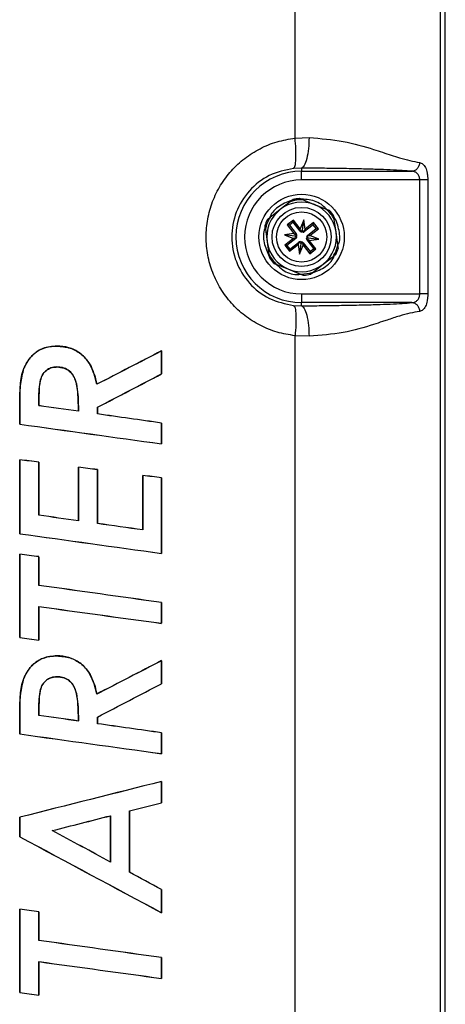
# Paper-space layout 'Sheet2' of a CAD drawing. Header units: millimetres. Extents: x -8 to 412, y -20 to 277.
# Tile 24 of 40: x 145 to 155, y 163 to 186. Entities that reach past the tile are written whole.
import ezdxf

# ---------------------------------------------------------------- set-up
doc = ezdxf.new("R2010")
doc.units = ezdxf.units.MM

psp = doc.layouts.new('Sheet2')

# ---------------------------------------------------------------- linework, layer by layer
at = {"color": 7, "linetype": 'Continuous', "lineweight": 25}
for p, q in [((155.134, 94.338), (155.134, 186.738)), ((155.02, 186.624), (155.02, 94.452)), ((151.683, 183.209), (151.683, 186.438)), ((151.683, 183.209), (152.006, 183.221)), ((151.834, 182.522), (151.649, 182.514)), ((151.834, 182.522), (151.834, 182.448)), ((151.834, 182.448), (154.368, 182.448)), ((151.834, 182.248), (151.834, 182.448)), ((154.546, 182.248), (151.834, 182.248)), ((154.546, 179.628), (154.546, 182.248)), ((154.732, 182.248), (154.732, 179.628)), ((151.571, 181.749), (151.34, 181.567)), ((152.132, 181.68), (151.859, 181.79)), ((151.34, 181.567), (151.109, 181.385)), ((152.405, 181.571), (152.132, 181.68)), ((151.646, 181.324), (151.504, 181.213)), ((151.64, 181.275), (151.646, 181.324)), ((151.799, 181.128), (151.646, 181.324)), ((151.882, 181.335), (151.799, 181.128)), ((151.853, 181.092), (151.882, 181.335)), ((151.913, 181.115), (151.882, 181.335)), ((152.626, 181.051), (152.584, 181.342)), ((151.001, 181.116), (151.042, 180.825)), ((151.504, 181.213), (151.657, 181.017)), ((151.553, 181.207), (151.504, 181.213)), ((151.64, 181.275), (151.553, 181.207)), ((151.553, 181.207), (151.711, 181.006)), ((151.797, 181.074), (151.64, 181.275)), ((151.797, 181.074), (151.812, 181.086)), ((151.812, 181.086), (151.799, 181.128)), ((151.853, 181.092), (151.835, 181.048)), ((151.859, 181.046), (151.853, 181.092)), ((151.913, 181.115), (151.89, 181.077)), ((151.902, 181.061), (151.89, 181.077)), ((152.103, 181.219), (151.902, 181.061)), ((152.109, 181.268), (151.913, 181.115)), ((151.97, 180.975), (152.171, 181.132)), ((152.025, 180.973), (152.22, 181.127)), ((152.103, 181.219), (152.109, 181.268)), ((152.171, 181.132), (152.103, 181.219)), ((152.22, 181.127), (152.109, 181.268)), ((152.171, 181.132), (152.22, 181.127)), ((151.657, 181.017), (151.437, 180.986)), ((151.437, 180.986), (151.644, 180.903)), ((151.68, 180.956), (151.437, 180.986)), ((151.644, 180.903), (151.448, 180.749)), ((151.698, 180.901), (151.497, 180.743)), ((151.686, 180.916), (151.644, 180.903)), ((151.657, 181.017), (151.695, 180.994)), ((151.727, 180.963), (151.68, 180.956)), ((151.68, 180.956), (151.724, 180.939)), ((151.698, 180.901), (151.686, 180.916)), ((151.711, 181.006), (151.695, 180.994)), ((151.809, 180.83), (151.816, 180.784)), ((151.942, 180.913), (151.988, 180.919)), ((151.988, 180.919), (151.945, 180.937)), ((151.958, 180.87), (151.973, 180.882)), ((152.115, 180.669), (151.958, 180.87)), ((151.97, 180.975), (151.982, 180.96)), ((152.011, 180.859), (151.973, 180.882)), ((151.982, 180.96), (152.025, 180.973)), ((151.988, 180.919), (152.231, 180.89)), ((152.011, 180.859), (152.231, 180.89)), ((152.164, 180.663), (152.011, 180.859)), ((152.231, 180.89), (152.025, 180.973)), ((152.668, 180.76), (152.626, 181.051)), ((151.042, 180.825), (151.084, 180.533)), ((151.448, 180.749), (151.559, 180.608)), ((151.497, 180.743), (151.448, 180.749)), ((151.497, 180.743), (151.565, 180.657)), ((151.559, 180.608), (151.755, 180.761)), ((151.565, 180.657), (151.559, 180.608)), ((151.565, 180.657), (151.766, 180.814)), ((151.755, 180.761), (151.778, 180.799)), ((151.755, 180.761), (151.786, 180.541)), ((151.766, 180.814), (151.778, 180.799)), ((151.816, 180.784), (151.786, 180.541)), ((151.786, 180.541), (151.869, 180.747)), ((151.816, 180.784), (151.833, 180.827)), ((151.871, 180.802), (151.856, 180.79)), ((151.856, 180.79), (151.869, 180.747)), ((151.869, 180.747), (152.023, 180.552)), ((151.871, 180.802), (152.029, 180.601)), ((152.023, 180.552), (152.164, 180.663)), ((152.029, 180.601), (152.115, 180.669)), ((152.115, 180.669), (152.164, 180.663)), ((152.029, 180.601), (152.023, 180.552)), ((152.328, 180.309), (152.56, 180.49)), ((151.263, 180.305), (151.536, 180.195)), ((151.536, 180.195), (151.809, 180.086)), ((152.097, 180.127), (152.328, 180.309)), ((151.834, 179.628), (151.834, 179.428)), ((151.834, 179.628), (154.546, 179.628)), ((151.649, 179.362), (151.834, 179.354)), ((151.834, 179.354), (151.834, 179.428)), ((154.368, 179.428), (151.834, 179.428)), ((151.683, 142.809), (151.683, 178.667)), ((152.006, 178.655), (151.683, 178.667)), ((146.215, 178.43), (146.215, 178.43)), ((148.616, 178.318), (148.617, 178.319)), ((148.616, 178.318), (148.616, 177.79)), ((148.617, 177.789), (148.617, 178.319)), ((145.45, 177.911), (145.449, 177.911)), ((146.213, 177.95), (146.213, 177.949)), ((148.616, 177.79), (148.617, 177.789)), ((147.132, 177.551), (147.133, 177.552)), ((145.359, 177.168), (145.359, 176.634)), ((145.359, 177.168), (145.359, 177.168)), ((145.359, 176.635), (145.359, 177.168)), ((145.797, 177.06), (145.798, 177.061)), ((147.142, 177.024), (147.142, 176.87)), ((147.142, 177.024), (147.143, 177.023)), ((147.143, 176.87), (147.143, 177.023)), ((146.708, 176.931), (146.707, 176.932)), ((147.142, 176.87), (147.143, 176.87)), ((145.359, 176.635), (145.359, 176.634)), ((148.616, 176.66), (148.617, 176.661)), ((148.616, 176.66), (148.616, 176.183)), ((148.617, 176.182), (148.617, 176.661)), ((148.616, 176.183), (148.617, 176.182)), ((145.359, 175.818), (145.359, 174.116)), ((145.359, 175.817), (145.359, 175.818)), ((145.359, 174.117), (145.359, 175.817)), ((145.798, 175.761), (145.799, 175.762)), ((145.798, 175.761), (145.798, 174.541)), ((145.799, 174.542), (145.799, 175.762)), ((146.706, 175.646), (146.706, 174.413)), ((146.707, 175.645), (146.706, 175.646)), ((146.707, 174.412), (146.707, 175.645)), ((147.142, 175.589), (147.143, 175.59)), ((147.142, 175.589), (147.142, 174.351)), ((147.143, 174.351), (147.143, 175.59)), ((148.184, 175.458), (148.184, 174.204)), ((148.185, 175.457), (148.184, 175.458)), ((148.185, 174.203), (148.185, 175.457)), ((148.616, 175.402), (148.617, 175.403)), ((148.616, 175.402), (148.616, 173.664)), ((148.617, 173.663), (148.617, 175.403)), ((145.798, 174.541), (145.799, 174.542)), ((146.707, 174.412), (146.706, 174.413)), ((147.142, 174.351), (147.143, 174.351)), ((145.359, 174.117), (145.359, 174.116)), ((148.185, 174.203), (148.184, 174.204)), ((145.359, 173.647), (145.359, 171.731)), ((145.359, 173.646), (145.359, 173.647)), ((145.359, 171.731), (145.359, 173.646)), ((145.798, 173.588), (145.799, 173.589)), ((145.798, 173.588), (145.798, 172.929)), ((145.799, 172.93), (145.799, 173.589)), ((148.616, 173.664), (148.617, 173.663)), ((145.798, 172.929), (145.799, 172.93)), ((148.616, 172.535), (148.617, 172.536)), ((148.616, 172.535), (148.616, 172.058)), ((148.617, 172.057), (148.617, 172.536)), ((145.798, 172.444), (145.799, 172.443)), ((145.798, 172.444), (145.798, 171.671)), ((145.799, 171.67), (145.799, 172.443)), ((148.616, 172.058), (148.617, 172.057)), ((145.359, 171.731), (145.359, 171.731)), ((145.798, 171.671), (145.799, 171.67)), ((146.215, 171.309), (146.215, 171.31)), ((148.616, 171.197), (148.617, 171.199)), ((148.616, 171.197), (148.616, 170.669)), ((148.617, 170.669), (148.617, 171.199)), ((145.45, 170.79), (145.449, 170.79)), ((146.213, 170.829), (146.213, 170.828)), ((148.616, 170.669), (148.617, 170.669)), ((147.132, 170.43), (147.133, 170.432)), ((145.359, 170.048), (145.359, 169.513)), ((145.359, 170.048), (145.359, 170.048)), ((145.359, 169.514), (145.359, 170.048)), ((145.797, 169.939), (145.798, 169.94)), ((146.708, 169.811), (146.707, 169.812)), ((147.142, 169.903), (147.142, 169.749)), ((147.142, 169.903), (147.143, 169.902)), ((147.142, 169.749), (147.143, 169.75)), ((147.143, 169.75), (147.143, 169.902)), ((145.359, 169.514), (145.359, 169.513)), ((148.616, 169.54), (148.616, 169.062)), ((148.616, 169.54), (148.617, 169.54)), ((148.617, 169.061), (148.617, 169.54)), ((148.616, 169.062), (148.617, 169.061)), ((148.616, 168.421), (148.617, 168.422)), ((148.616, 168.421), (148.616, 167.934)), ((148.617, 167.933), (148.617, 168.422)), ((148.616, 167.934), (148.617, 167.933)), ((147.879, 167.746), (147.879, 166.335)), ((147.879, 167.746), (147.88, 167.745)), ((147.88, 166.335), (147.88, 167.745)), ((145.359, 167.599), (145.359, 167.151)), ((145.359, 167.599), (145.359, 167.599)), ((145.359, 167.152), (145.359, 167.599)), ((147.446, 167.634), (147.445, 167.633)), ((147.445, 167.633), (147.445, 166.57)), ((147.446, 166.568), (147.446, 167.634)), ((146.104, 167.292), (146.106, 167.292)), ((145.359, 167.152), (145.359, 167.151)), ((147.446, 166.568), (147.445, 166.57)), ((147.879, 166.335), (147.88, 166.335)), ((148.616, 165.938), (148.616, 165.406)), ((148.616, 165.938), (148.617, 165.938)), ((148.617, 165.405), (148.617, 165.938)), ((145.359, 165.484), (145.359, 163.568)), ((145.359, 165.483), (145.359, 165.484)), ((145.359, 163.569), (145.359, 165.483)), ((145.798, 165.426), (145.799, 165.426)), ((145.798, 165.426), (145.798, 164.767)), ((145.799, 164.768), (145.799, 165.426)), ((148.616, 165.406), (148.617, 165.405)), ((145.798, 164.767), (145.799, 164.768)), ((148.616, 164.372), (148.617, 164.373)), ((148.616, 164.372), (148.616, 163.895)), ((148.617, 163.894), (148.617, 164.373)), ((145.798, 164.281), (145.799, 164.28)), ((145.798, 164.281), (145.798, 163.509)), ((145.799, 163.508), (145.799, 164.28)), ((148.616, 163.895), (148.617, 163.894)), ((145.359, 163.569), (145.359, 163.568)), ((145.798, 163.509), (145.799, 163.508))]:
    psp.add_line(p, q, dxfattribs=at)
for radius in [0.98, 0.68, 0.576]:
    psp.add_circle((151.834, 180.938), radius, dxfattribs=at)
for centre, radius, start, end in [((151.834, 180.938), 1.51, 90, 270), ((151.834, 180.938), 1.31, 90, 270), ((151.834, 180.938), 0.8, 68.1471, 128.1471), ((151.834, 180.938), 0.852, 88.3329, 107.9613), ((151.834, 180.938), 0.882, 93.0491, 103.2451), ((151.834, 180.938), 0.8, 128.1471, 188.1471), ((151.834, 180.938), 0.8, 8.1471, 68.1471), ((151.834, 180.938), 0.852, 28.3329, 47.9613), ((151.834, 180.938), 0.882, 33.0491, 43.2451), ((151.834, 180.938), 0.882, 153.0491, 163.2451), ((151.834, 180.938), 0.852, 148.3329, 167.9613), ((151.856, 181.12), 0.075, 218.1471, 253.8171), ((151.856, 181.12), 0.075, 272.4771, 308.1471), ((151.652, 180.96), 0.075, 308.1471, 343.8171), ((151.652, 180.96), 0.075, 2.4771, 38.1471), ((151.812, 180.755), 0.075, 92.4771, 128.1471), ((152.017, 180.916), 0.075, 182.4771, 218.1471), ((152.017, 180.916), 0.075, 128.1471, 163.8171), ((151.834, 180.938), 0.8, 308.1471, 8.1471), ((151.834, 180.938), 0.8, 188.1471, 248.1471), ((151.812, 180.755), 0.075, 38.1471, 73.8171), ((151.834, 180.938), 0.852, 328.3329, 347.9613), ((151.834, 180.938), 0.882, 333.0491, 343.2451), ((151.834, 180.938), 0.852, 208.3329, 227.9613), ((151.834, 180.938), 0.882, 213.0491, 223.2451), ((151.834, 180.938), 0.8, 248.1471, 308.1471), ((151.834, 180.938), 0.852, 268.3329, 287.9613), ((151.834, 180.938), 0.882, 273.0491, 283.2451)]:
    psp.add_arc(centre, radius, start, end, dxfattribs=at)
for centre, major_axis, ratio, start_param, end_param in [((151.908, 181.099), (0.0947, -0.038), 0.833591, 3.742846, 4.212001), ((151.8, 181.112), (0.101, 0.014), 0.833591, 5.212777, 5.681932), ((151.673, 181.012), (0.038, 0.0947), 0.833591, 3.742846, 4.212001), ((151.66, 180.904), (-0.014, 0.101), 0.833591, 5.212777, 5.681932), ((151.868, 180.763), (0.101, 0.014), 0.833591, 2.071184, 2.540339), ((152.009, 180.972), (-0.014, 0.101), 0.833591, 2.071184, 2.540339), ((151.996, 180.864), (0.038, 0.0947), 0.833591, 0.601253, 1.070408), ((151.76, 180.776), (0.0947, -0.038), 0.833591, 0.601253, 1.070408), ((103.334, 151.987), (293.854, 152.361), 0.007747, 1.412067, 1.417176), ((103.334, 151.987), (293.954, 152.413), 0.007747, 1.412117, 1.417225), ((103.334, 157.171), (293.854, 152.34), 0.007748, 4.858009, 4.863085), ((103.334, 157.171), (293.954, 152.392), 0.007748, 4.857961, 4.863035), ((103.334, 180.432), (293.856, -41.072), 0.008643, 1.423861, 1.426994), ((103.334, 180.432), (293.956, -41.086), 0.008643, 1.423915, 1.42704), ((103.334, 180.469), (293.856, -41.327), 0.008642, 1.4173, 1.422375), ((103.334, 180.469), (293.956, -41.341), 0.008642, 1.41735, 1.422423), ((103.334, 185.091), (293.856, -41.209), 0.008642, 4.857106, 4.868313), ((103.334, 185.091), (293.956, -41.223), 0.008642, 4.857054, 4.868263), ((103.334, 178.562), (293.956, -37.101), 0.008658, 1.426924, 1.428436), ((103.334, 178.562), (293.856, -37.088), 0.008658, 1.426877, 1.428384), ((103.334, 178.614), (293.956, -37.454), 0.008657, 1.422311, 1.423813), ((103.334, 178.614), (293.856, -37.441), 0.008657, 1.422263, 1.423759), ((103.334, 178.562), (293.956, -37.101), 0.008658, 1.417227, 1.418716), ((103.334, 178.562), (293.856, -37.088), 0.008658, 1.417177, 1.418661), ((103.334, 177.95), (293.856, -41.327), 0.008642, 1.423871, 1.427), ((103.334, 177.95), (293.956, -41.341), 0.008642, 1.423925, 1.427046), ((103.334, 177.918), (293.856, -41.108), 0.008643, 1.418777, 1.422369), ((103.334, 177.918), (293.956, -41.122), 0.008643, 1.418832, 1.422417), ((103.334, 182.573), (293.856, -41.209), 0.008642, 4.857106, 4.868313), ((103.334, 182.573), (293.956, -41.223), 0.008642, 4.857054, 4.868263), ((103.334, 176.542), (293.956, -38.161), 0.008654, 1.426955, 1.428467), ((103.334, 176.542), (293.856, -38.148), 0.008654, 1.426908, 1.428415), ((103.334, 176.257), (293.856, -40.762), 0.008644, 1.417283, 1.426983), ((103.334, 176.257), (293.956, -40.775), 0.008644, 1.417333, 1.42703), ((103.334, 180.885), (293.856, -40.691), 0.008644, 4.858598, 4.868298), ((103.334, 180.885), (293.956, -40.705), 0.008644, 4.858551, 4.868248), ((103.334, 180.102), (293.956, -40.634), 0.008645, 4.857037, 4.858549), ((103.334, 180.102), (293.856, -40.62), 0.008645, 4.857089, 4.858596), ((103.334, 144.867), (293.854, 152.361), 0.007747, 1.412067, 1.417176), ((103.334, 144.867), (293.954, 152.413), 0.007747, 1.412117, 1.417225), ((103.334, 150.05), (293.854, 152.34), 0.007748, 4.858009, 4.863085), ((103.334, 150.05), (293.954, 152.392), 0.007748, 4.857961, 4.863035), ((103.334, 173.311), (293.856, -41.072), 0.008643, 1.423861, 1.426994), ((103.334, 173.311), (293.956, -41.086), 0.008643, 1.423915, 1.42704), ((103.334, 173.349), (293.856, -41.327), 0.008642, 1.4173, 1.422375), ((103.334, 173.349), (293.956, -41.341), 0.008642, 1.41735, 1.422423), ((103.334, 177.97), (293.856, -41.209), 0.008642, 4.857106, 4.868313), ((103.334, 177.97), (293.956, -41.223), 0.008642, 4.857054, 4.868263), ((103.334, 154.314), (293.956, 74.613), 0.008459, 1.413987, 1.425196), ((103.334, 154.314), (293.856, 74.588), 0.008459, 1.413937, 1.425144), ((103.334, 159.061), (293.856, 74.55), 0.008459, 4.862417, 4.864955), ((103.334, 159.061), (293.956, 74.575), 0.008459, 4.862368, 4.864905), ((103.334, 159.066), (293.856, 74.509), 0.008459, 4.856308, 4.860928), ((103.334, 159.066), (293.956, 74.535), 0.008459, 4.856266, 4.860873), ((103.334, 187.389), (293.854, -157.879), 0.007688, 1.424243, 1.428863), ((103.334, 187.389), (293.954, -157.933), 0.007688, 1.424297, 1.428905), ((103.334, 192.62), (293.854, -157.947), 0.007687, 4.860026, 4.871233), ((103.334, 192.62), (293.954, -158.001), 0.007687, 4.859973, 4.871183), ((103.334, 187.368), (293.854, -157.742), 0.007689, 1.420212, 1.42275), ((103.334, 187.368), (293.954, -157.796), 0.007689, 1.420262, 1.422799), ((103.334, 168.379), (293.956, -38.161), 0.008654, 1.426955, 1.428467), ((103.334, 168.379), (293.856, -38.148), 0.008654, 1.426908, 1.428415), ((103.334, 168.095), (293.856, -40.762), 0.008644, 1.417283, 1.426983), ((103.334, 168.095), (293.956, -40.775), 0.008644, 1.417333, 1.42703), ((103.334, 172.723), (293.856, -40.691), 0.008644, 4.858598, 4.868298), ((103.334, 172.723), (293.956, -40.705), 0.008644, 4.858551, 4.868248), ((103.334, 171.94), (293.856, -40.62), 0.008645, 4.857089, 4.858596), ((103.334, 171.94), (293.956, -40.634), 0.008645, 4.857037, 4.858549)]:
    psp.add_ellipse(centre, major_axis=major_axis, ratio=ratio, start_param=start_param, end_param=end_param, dxfattribs=at)
for points, knots in [([(151.683, 178.667), (151.544, 178.69), (151.267, 178.735), (150.876, 178.897), (150.521, 179.121), (150.215, 179.406), (149.965, 179.742), (149.78, 180.117), (149.667, 180.52), (149.628, 180.936), (149.666, 181.353), (149.779, 181.756), (149.963, 182.132), (150.213, 182.468), (150.52, 182.753), (150.875, 182.978), (151.266, 183.141), (151.544, 183.186), (151.683, 183.209)], [0, 0, 0, 0, 0.063614, 0.126724, 0.189353, 0.251895, 0.313892, 0.376099, 0.437813, 0.499848, 0.561613, 0.623589, 0.6857, 0.747771, 0.810372, 0.872902, 0.936243, 1, 1, 1, 1]), ([(151.649, 182.514), (151.662, 182.529), (151.687, 182.56), (151.705, 182.723), (151.706, 182.951), (151.691, 183.125), (151.683, 183.209)], [0, 0, 0, 0, 0.241001, 0.5, 0.758999, 1, 1, 1, 1]), ([(152.006, 183.221), (152.002, 183.136), (151.996, 182.958), (151.955, 182.728), (151.899, 182.564), (151.855, 182.536), (151.834, 182.522)], [0, 0, 0, 0, 0.2407528, 0.5, 0.7592472, 1, 1, 1, 1]), ([(152.006, 183.221), (152.272, 183.2), (152.808, 183.158), (153.346, 182.995), (153.766, 182.861), (154.151, 182.725), (154.398, 182.677), (154.544, 182.648)], [0, 0, 0, 0, 0.249011, 0.500866, 0.582293, 0.752522, 1, 1, 1, 1]), ([(154.544, 182.648), (154.541, 182.623), (154.536, 182.585), (154.514, 182.539), (154.491, 182.507), (154.464, 182.481), (154.423, 182.456), (154.39, 182.451), (154.368, 182.448)], [0, 0, 0, 0, 0.239798, 0.36858, 0.5, 0.63142, 0.760202, 1, 1, 1, 1]), ([(154.544, 182.648), (154.57, 182.64), (154.622, 182.626), (154.673, 182.552), (154.703, 182.474), (154.719, 182.405), (154.73, 182.329), (154.731, 182.275), (154.732, 182.248)], [0, 0, 0, 0, 0.262351, 0.509965, 0.633756, 0.754674, 0.877888, 1, 1, 1, 1]), ([(151.649, 182.514), (151.458, 182.473), (151.078, 182.392), (150.61, 182.02), (150.301, 181.519), (150.194, 180.937), (150.302, 180.355), (150.611, 179.855), (151.079, 179.484), (151.458, 179.402), (151.649, 179.362)], [0, 0, 0, 0, 0.127608, 0.252934, 0.376902, 0.50015, 0.623408, 0.747397, 0.872765, 1, 1, 1, 1]), ([(154.368, 182.448), (154.298, 182.454), (154.159, 182.465), (153.877, 182.48), (153.56, 182.491), (153.186, 182.502), (152.76, 182.51), (152.297, 182.516), (151.99, 182.52), (151.834, 182.522)], [0, 0, 0, 0, 0.131197, 0.262193, 0.387177, 0.520151, 0.683378, 0.839921, 1, 1, 1, 1]), ([(154.546, 182.248), (154.546, 182.261), (154.545, 182.288), (154.535, 182.326), (154.519, 182.361), (154.49, 182.401), (154.44, 182.438), (154.393, 182.444), (154.368, 182.448)], [0, 0, 0, 0, 0.107812, 0.218706, 0.335149, 0.459274, 0.713701, 1, 1, 1, 1]), ([(154.732, 182.248), (154.723, 182.248), (154.705, 182.248), (154.66, 182.248), (154.605, 182.248), (154.566, 182.248), (154.546, 182.248)], [0, 0, 0, 0, 0.244431, 0.5, 0.755569, 1, 1, 1, 1]), ([(152.411, 181.569), (152.38, 181.602), (152.273, 181.718), (152.008, 181.808), (151.669, 181.816), (151.359, 181.685), (151.155, 181.522), (151.104, 181.397), (151.094, 181.374)], [0, 0, 0, 0, 0.087877, 0.305286, 0.519946, 0.73755, 0.952021, 1, 1, 1, 1]), ([(151.632, 181.796), (151.632, 181.796), (151.632, 181.796), (151.628, 181.794), (151.621, 181.787), (151.601, 181.772), (151.583, 181.758), (151.571, 181.749)], [0, 0, 0, 0, 0.057915, 0.136283, 0.258182, 0.495083, 1, 1, 1, 1]), ([(151.859, 181.79), (151.846, 181.795), (151.828, 181.803), (151.805, 181.811), (151.795, 181.816), (151.789, 181.818), (151.787, 181.819), (151.787, 181.819), (151.787, 181.819)], [0, 0, 0, 0, 0.4703143, 0.631499, 0.8342573, 0.912017, 0.9905288, 1, 1, 1, 1]), ([(152.477, 181.542), (152.477, 181.542), (152.476, 181.542), (152.473, 181.544), (152.466, 181.547), (152.443, 181.556), (152.421, 181.564), (152.405, 181.571), (152.405, 181.571)], [0, 0, 0, 0, 0.053227, 0.117723, 0.227219, 0.430308, 0.997351, 1, 1, 1, 1]), ([(151.109, 181.385), (151.107, 181.384), (151.096, 181.375), (151.08, 181.363), (151.063, 181.349), (151.055, 181.343), (151.05, 181.339), (151.048, 181.338), (151.048, 181.338), (151.048, 181.338)], [0, 0, 0, 0, 0.052049, 0.488754, 0.651291, 0.814795, 0.89588, 0.977774, 1, 1, 1, 1]), ([(152.683, 180.77), (152.686, 180.778), (152.73, 180.889), (152.691, 181.128), (152.618, 181.372), (152.52, 181.463), (152.503, 181.478)], [0, 0, 0, 0, 0.034153, 0.47139, 0.912819, 1, 1, 1, 1]), ([(152.584, 181.342), (152.582, 181.357), (152.58, 181.376), (152.576, 181.4), (152.575, 181.411), (152.574, 181.417), (152.573, 181.419), (152.573, 181.419), (152.573, 181.419)], [0, 0, 0, 0, 0.470314, 0.631499, 0.834257, 0.912017, 0.990529, 1, 1, 1, 1]), ([(150.995, 181.154), (150.992, 181.148), (150.943, 181.042), (150.956, 180.795), (151.044, 180.593), (151.088, 180.491)], [0, 0, 0, 0, 0.028893, 0.510401, 1, 1, 1, 1]), ([(150.99, 181.192), (150.99, 181.192), (150.99, 181.192), (150.99, 181.19), (150.991, 181.183), (150.993, 181.167), (150.997, 181.143), (150.999, 181.124), (151.001, 181.116)], [0, 0, 0, 0, 0.035459, 0.098254, 0.195698, 0.367416, 0.740504, 1, 1, 1, 1]), ([(152.679, 180.684), (152.679, 180.684), (152.679, 180.684), (152.678, 180.686), (152.677, 180.693), (152.675, 180.709), (152.672, 180.733), (152.669, 180.752), (152.668, 180.76)], [0, 0, 0, 0, 0.035459, 0.098254, 0.195698, 0.367416, 0.740504, 1, 1, 1, 1]), ([(151.084, 180.533), (151.086, 180.519), (151.089, 180.5), (151.092, 180.476), (151.094, 180.465), (151.095, 180.458), (151.095, 180.457), (151.095, 180.457), (151.095, 180.457)], [0, 0, 0, 0, 0.4703143, 0.631499, 0.8342573, 0.912017, 0.9905288, 1, 1, 1, 1]), ([(152.048, 180.095), (152.151, 180.136), (152.356, 180.217), (152.54, 180.385), (152.581, 180.497), (152.583, 180.505)], [0, 0, 0, 0, 0.48323, 0.963643, 1, 1, 1, 1]), ([(152.56, 180.49), (152.566, 180.495), (152.581, 180.507), (152.601, 180.523), (152.614, 180.533), (152.619, 180.537), (152.62, 180.538), (152.62, 180.538), (152.62, 180.538)], [0, 0, 0, 0, 0.246947, 0.653624, 0.816136, 0.89856, 0.968235, 1, 1, 1, 1]), ([(151.192, 180.334), (151.192, 180.334), (151.192, 180.333), (151.195, 180.332), (151.203, 180.329), (151.225, 180.32), (151.247, 180.311), (151.263, 180.305), (151.263, 180.305)], [0, 0, 0, 0, 0.0532272, 0.1177225, 0.2272192, 0.4303077, 0.9973512, 1, 1, 1, 1]), ([(151.258, 180.307), (151.304, 180.263), (151.429, 180.143), (151.641, 180.065), (151.786, 180.079), (151.82, 180.082)], [0, 0, 0, 0, 0.302783, 0.835179, 1, 1, 1, 1]), ([(151.809, 180.086), (151.823, 180.081), (151.841, 180.073), (151.863, 180.065), (151.874, 180.06), (151.88, 180.058), (151.881, 180.057), (151.881, 180.057), (151.881, 180.057)], [0, 0, 0, 0, 0.470314, 0.631499, 0.834257, 0.912017, 0.990529, 1, 1, 1, 1]), ([(152.036, 180.079), (152.036, 180.08), (152.037, 180.08), (152.04, 180.083), (152.049, 180.09), (152.068, 180.105), (152.086, 180.118), (152.097, 180.127)], [0, 0, 0, 0, 0.0653978, 0.1471689, 0.2772435, 0.5361855, 1, 1, 1, 1]), ([(154.368, 179.428), (154.393, 179.432), (154.44, 179.438), (154.49, 179.475), (154.519, 179.515), (154.535, 179.55), (154.545, 179.588), (154.546, 179.615), (154.546, 179.628)], [0, 0, 0, 0, 0.2851306, 0.5405795, 0.664742, 0.7812201, 0.8921503, 1, 1, 1, 1]), ([(154.732, 179.628), (154.731, 179.601), (154.73, 179.547), (154.719, 179.471), (154.703, 179.402), (154.673, 179.324), (154.622, 179.25), (154.57, 179.236), (154.544, 179.228)], [0, 0, 0, 0, 0.121851, 0.244809, 0.366036, 0.490181, 0.738748, 1, 1, 1, 1]), ([(154.732, 179.628), (154.723, 179.628), (154.705, 179.628), (154.66, 179.628), (154.605, 179.628), (154.566, 179.628), (154.546, 179.628)], [0, 0, 0, 0, 0.244431, 0.5, 0.755569, 1, 1, 1, 1]), ([(151.649, 179.362), (151.662, 179.347), (151.687, 179.316), (151.705, 179.153), (151.706, 178.925), (151.691, 178.751), (151.683, 178.667)], [0, 0, 0, 0, 0.241001, 0.5, 0.758999, 1, 1, 1, 1]), ([(151.834, 179.354), (151.988, 179.356), (152.295, 179.36), (152.759, 179.366), (153.186, 179.374), (153.56, 179.385), (153.877, 179.396), (154.159, 179.411), (154.298, 179.422), (154.368, 179.428)], [0, 0, 0, 0, 0.1584415, 0.3165929, 0.4798494, 0.6127871, 0.7378071, 0.8688028, 1, 1, 1, 1]), ([(151.834, 179.354), (151.855, 179.34), (151.899, 179.312), (151.955, 179.148), (151.996, 178.917), (152.002, 178.74), (152.006, 178.655)], [0, 0, 0, 0, 0.2407528, 0.5, 0.7592472, 1, 1, 1, 1]), ([(154.368, 179.428), (154.39, 179.425), (154.423, 179.42), (154.464, 179.395), (154.491, 179.369), (154.514, 179.337), (154.536, 179.291), (154.541, 179.253), (154.544, 179.228)], [0, 0, 0, 0, 0.239798, 0.36858, 0.5, 0.63142, 0.760202, 1, 1, 1, 1]), ([(154.544, 179.228), (154.398, 179.2), (154.178, 179.156), (153.862, 179.049), (153.662, 178.982), (153.346, 178.881), (152.808, 178.718), (152.272, 178.676), (152.006, 178.655)], [0, 0, 0, 0, 0.247458, 0.372946, 0.417755, 0.499175, 0.751009, 1, 1, 1, 1]), ([(146.215, 178.43), (146.103, 178.421), (145.909, 178.404), (145.67, 178.252), (145.529, 178.082), (145.471, 177.959), (145.449, 177.911)], [0, 0, 0, 0, 0.336891, 0.588697, 0.840174, 1, 1, 1, 1]), ([(145.45, 177.911), (145.501, 178.01), (145.591, 178.183), (145.815, 178.352), (146.025, 178.422), (146.16, 178.427), (146.215, 178.43)], [0, 0, 0, 0, 0.335699, 0.584813, 0.833703, 1, 1, 1, 1]), ([(147.133, 177.552), (147.092, 177.708), (147.027, 177.958), (146.805, 178.237), (146.559, 178.385), (146.351, 178.427), (146.237, 178.43), (146.215, 178.43)], [0, 0, 0, 0, 0.342692, 0.54766, 0.752761, 0.952251, 1, 1, 1, 1]), ([(146.215, 178.43), (146.317, 178.421), (146.512, 178.405), (146.77, 178.262), (146.987, 178.021), (147.082, 177.763), (147.123, 177.592), (147.132, 177.551)], [0, 0, 0, 0, 0.220188, 0.420878, 0.621546, 0.908718, 1, 1, 1, 1]), ([(145.449, 177.911), (145.419, 177.796), (145.373, 177.617), (145.361, 177.366), (145.359, 177.234), (145.359, 177.168)], [0, 0, 0, 0, 0.4735408, 0.7365154, 1, 1, 1, 1]), ([(145.359, 177.168), (145.362, 177.292), (145.366, 177.479), (145.393, 177.729), (145.431, 177.85), (145.45, 177.911)], [0, 0, 0, 0, 0.4954003, 0.7465972, 1, 1, 1, 1]), ([(146.213, 177.95), (146.166, 177.946), (146.079, 177.939), (145.966, 177.875), (145.876, 177.773), (145.811, 177.598), (145.8, 177.352), (145.798, 177.161), (145.797, 177.06)], [0, 0, 0, 0, 0.126424, 0.234767, 0.343063, 0.485693, 0.728698, 1, 1, 1, 1]), ([(145.798, 177.061), (145.798, 177.131), (145.799, 177.276), (145.807, 177.493), (145.835, 177.683), (145.914, 177.824), (146.012, 177.906), (146.118, 177.944), (146.186, 177.947), (146.213, 177.949)], [0, 0, 0, 0, 0.190789, 0.387839, 0.586043, 0.701121, 0.816852, 0.925489, 1, 1, 1, 1]), ([(146.708, 176.931), (146.706, 177.054), (146.703, 177.291), (146.672, 177.579), (146.585, 177.777), (146.479, 177.882), (146.348, 177.942), (146.257, 177.947), (146.213, 177.95)], [0, 0, 0, 0, 0.287149, 0.554759, 0.669799, 0.785355, 0.896839, 1, 1, 1, 1]), ([(146.213, 177.949), (146.27, 177.944), (146.372, 177.936), (146.502, 177.861), (146.595, 177.757), (146.662, 177.589), (146.702, 177.311), (146.705, 177.079), (146.707, 176.932)], [0, 0, 0, 0, 0.133933, 0.239534, 0.34506, 0.456537, 0.657861, 1, 1, 1, 1]), ([(146.215, 171.31), (146.103, 171.3), (145.909, 171.284), (145.67, 171.132), (145.529, 170.961), (145.471, 170.838), (145.449, 170.79)], [0, 0, 0, 0, 0.336891, 0.588697, 0.840174, 1, 1, 1, 1]), ([(145.45, 170.79), (145.501, 170.889), (145.591, 171.062), (145.815, 171.231), (146.025, 171.301), (146.16, 171.307), (146.215, 171.309)], [0, 0, 0, 0, 0.335699, 0.584813, 0.833703, 1, 1, 1, 1]), ([(147.133, 170.432), (147.092, 170.588), (147.027, 170.837), (146.805, 171.116), (146.559, 171.264), (146.351, 171.306), (146.237, 171.309), (146.215, 171.31)], [0, 0, 0, 0, 0.342692, 0.54766, 0.752761, 0.952251, 1, 1, 1, 1]), ([(146.215, 171.309), (146.317, 171.3), (146.512, 171.285), (146.77, 171.142), (146.987, 170.901), (147.082, 170.643), (147.123, 170.471), (147.132, 170.43)], [0, 0, 0, 0, 0.220188, 0.420878, 0.621546, 0.908718, 1, 1, 1, 1]), ([(145.449, 170.79), (145.419, 170.675), (145.373, 170.496), (145.361, 170.245), (145.359, 170.114), (145.359, 170.048)], [0, 0, 0, 0, 0.473541, 0.736515, 1, 1, 1, 1]), ([(145.359, 170.048), (145.362, 170.172), (145.366, 170.359), (145.393, 170.609), (145.431, 170.729), (145.45, 170.79)], [0, 0, 0, 0, 0.4954, 0.746597, 1, 1, 1, 1]), ([(146.213, 170.829), (146.166, 170.825), (146.079, 170.818), (145.966, 170.754), (145.876, 170.653), (145.811, 170.477), (145.8, 170.231), (145.798, 170.04), (145.797, 169.939)], [0, 0, 0, 0, 0.126424, 0.234767, 0.343063, 0.485693, 0.728698, 1, 1, 1, 1]), ([(145.798, 169.94), (145.798, 170.011), (145.799, 170.155), (145.807, 170.372), (145.835, 170.562), (145.914, 170.704), (146.012, 170.786), (146.118, 170.824), (146.186, 170.827), (146.213, 170.828)], [0, 0, 0, 0, 0.1907889, 0.3878391, 0.586043, 0.7011211, 0.8168524, 0.9254888, 1, 1, 1, 1]), ([(146.708, 169.811), (146.706, 169.933), (146.703, 170.17), (146.672, 170.459), (146.585, 170.656), (146.479, 170.761), (146.348, 170.821), (146.257, 170.826), (146.213, 170.829)], [0, 0, 0, 0, 0.287149, 0.554759, 0.669799, 0.785355, 0.896839, 1, 1, 1, 1]), ([(146.213, 170.828), (146.27, 170.824), (146.372, 170.816), (146.502, 170.741), (146.595, 170.637), (146.662, 170.469), (146.702, 170.19), (146.705, 169.958), (146.707, 169.812)], [0, 0, 0, 0, 0.133933, 0.239534, 0.34506, 0.456537, 0.657861, 1, 1, 1, 1])]:
    psp.add_open_spline(points, degree=3, knots=knots, dxfattribs=at)

doc.saveas('drawing.dxf')
